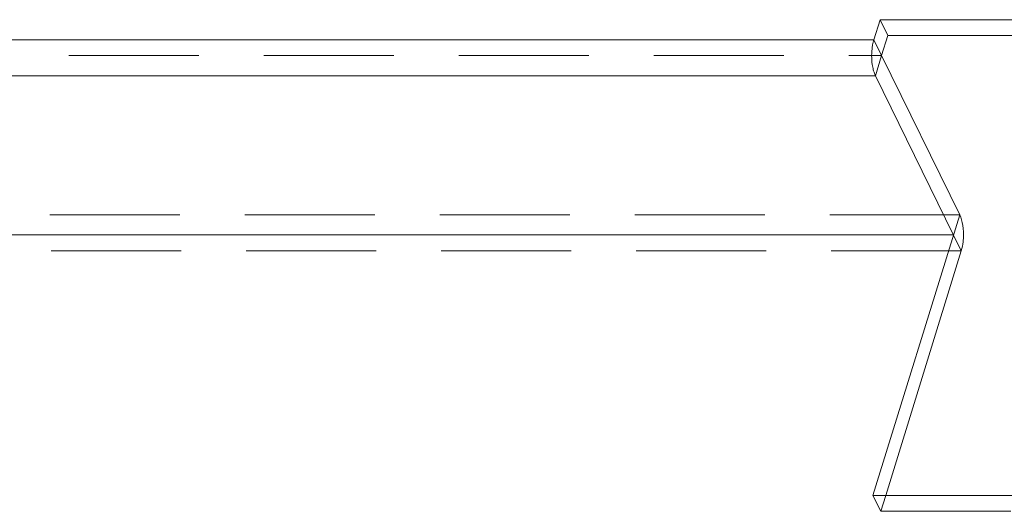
# Model space of a CAD drawing. Header units: millimetres. Extents: x 4497 to 11741, y 5958 to 12619.
# Tile 215 of 256: x 6431 to 6469, y 10115 to 10134. Entities that reach past the tile are written whole.
import ezdxf

# ---------------------------------------------------------------- set-up
doc = ezdxf.new("R2010")
doc.units = ezdxf.units.MM
doc.header["$LTSCALE"] = 0.8
doc.linetypes.add('HIDDEN', pattern=[9.525, 6.35, -3.175])
doc.layers.get('0').update_dxf_attribs({"linetype": 'CONTINUOUS', "lineweight": 0})
doc.layers.add('3', color=5, linetype='HIDDEN', lineweight=0)

msp = doc.modelspace()

# ---------------------------------------------------------------- linework, layer by layer
at = {"linetype": 'Continuous'}
for p, q in [((6464.14, 10133.096), (6464.382, 10133.879)), ((6464.687, 10133.258), (6464.382, 10133.879)), ((6510.325, 10133.879), (6464.382, 10133.879)), ((6394.278, 10133.096), (6464.14, 10133.096)), ((6464.445, 10132.474), (6464.14, 10133.096)), ((6464.445, 10132.474), (6464.687, 10133.258)), ((6510.132, 10133.258), (6464.687, 10133.258)), ((6464.445, 10132.474), (6464.203, 10131.691)), ((6467.496, 10126.258), (6464.445, 10132.474)), ((6393.794, 10131.691), (6464.203, 10131.691)), ((6467.559, 10124.853), (6464.203, 10131.691)), ((6467.496, 10126.258), (6464.107, 10115.292)), ((6467.254, 10125.475), (6397.391, 10125.475)), ((6467.559, 10124.853), (6464.604, 10115.292)), ((6464.107, 10115.292), (6504.58, 10115.292))]:
    msp.add_line(p, q, dxfattribs=at)
for points, knots in [([(6464.081, 10132.824), (6464.084, 10132.848), (6464.099, 10132.94), (6464.12, 10133.031), (6464.14, 10133.096)], [0, 0, 0, 0, 0.263238, 1, 1, 1, 1]), ([(6464.121, 10131.922), (6464.103, 10131.991), (6464.047, 10132.288), (6464.047, 10132.595), (6464.081, 10132.824)], [0, 0, 0, 0, 0.236017, 1, 1, 1, 1]), ([(6464.203, 10131.691), (6464.195, 10131.708), (6464.162, 10131.782), (6464.137, 10131.861), (6464.121, 10131.922)], [0, 0, 0, 0, 0.228867, 1, 1, 1, 1]), ([(6467.496, 10126.258), (6467.559, 10126.129), (6467.636, 10125.816), (6467.649, 10125.5), (6467.639, 10125.328)], [0, 0, 0, 0, 0.456723, 1, 1, 1, 1]), ([(6467.639, 10125.328), (6467.636, 10125.286), (6467.623, 10125.125), (6467.594, 10124.966), (6467.559, 10124.853)], [0, 0, 0, 0, 0.266678, 1, 1, 1, 1])]:
    msp.add_open_spline(points, degree=3, knots=knots, dxfattribs=at)
at = {"layer": '3'}
for p, q in [((6394.583, 10132.474), (6464.445, 10132.474)), ((6467.496, 10126.258), (6397.633, 10126.258)), ((6467.559, 10124.853), (6397.696, 10124.853)), ((6464.412, 10114.67), (6464.107, 10115.292)), ((6464.604, 10115.292), (6464.412, 10114.67)), ((6464.412, 10114.67), (6530.084, 10114.67))]:
    msp.add_line(p, q, dxfattribs=at)

doc.saveas('drawing.dxf')
